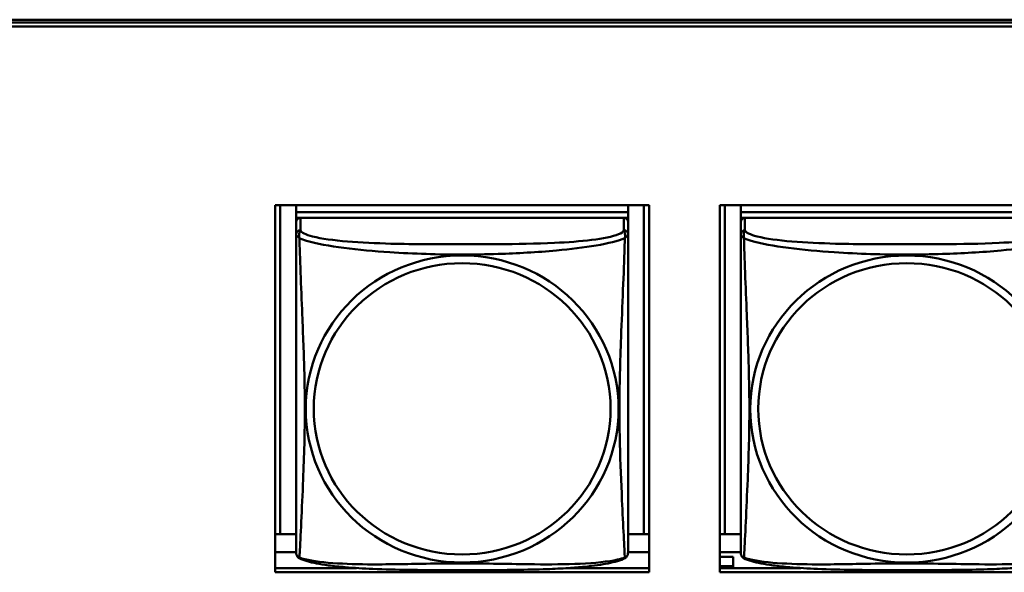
# Model space of a CAD drawing. Header units: inches. Extents: x 0.8 to 72.9, y -7.8 to 49.3.
# Tile 153 of 256: x 50.2 to 51.6, y 15.2 to 16. Entities that reach past the tile are written whole.
import ezdxf

# ---------------------------------------------------------------- set-up
doc = ezdxf.new("R2010")
doc.units = ezdxf.units.IN
doc.header["$MEASUREMENT"] = 0
doc.layers.add('Visible Edges(ROSSANSI)', color=7, linetype='Continuous', lineweight=50)
doc.layers.add('Visible Tangent Edges(ROSSANSI)', color=7, linetype='Continuous', lineweight=50)

msp = doc.modelspace()

# ---------------------------------------------------------------- linework, layer by layer
at = {"layer": 'Visible Edges(ROSSANSI)'}
for p, q in [((35.8647, 15.9996), (53.2398, 15.9996)), ((35.8647, 15.9958), (53.2398, 15.9958)), ((53.2398, 15.9898), (35.8647, 15.9898)), ((50.5961, 15.2126), (50.5961, 15.7353)), ((50.5961, 15.7353), (51.1286, 15.7353)), ((50.6033, 15.2668), (50.6033, 15.7353)), ((50.626, 15.7353), (50.626, 15.7256)), ((50.626, 15.7115), (50.626, 15.7353)), ((51.0984, 15.7353), (51.0984, 15.7256)), ((51.121, 15.7353), (51.121, 15.2668)), ((51.1286, 15.7353), (51.1286, 15.2126)), ((51.2291, 15.2126), (51.2291, 15.7353)), ((51.2291, 15.7353), (51.7616, 15.7353)), ((51.2363, 15.2668), (51.2363, 15.7353)), ((51.259, 15.7353), (51.259, 15.7256)), ((51.259, 15.7115), (51.259, 15.7353)), ((51.0984, 15.7256), (50.626, 15.7256)), ((50.626, 15.7256), (50.626, 15.7173)), ((50.626, 15.7256), (50.626, 15.7256)), ((50.626, 15.7256), (51.0984, 15.7256)), ((50.626, 15.7116), (50.626, 15.7173)), ((50.626, 15.7173), (50.6318, 15.7173)), ((51.0925, 15.7173), (50.6319, 15.7173)), ((51.0926, 15.7173), (51.0984, 15.7173)), ((51.0984, 15.7256), (51.0984, 15.7173)), ((51.0984, 15.7256), (51.0984, 15.7256)), ((51.0984, 15.7173), (51.0984, 15.7116)), ((51.7314, 15.7255), (51.259, 15.7256)), ((51.259, 15.7256), (51.259, 15.7173)), ((51.259, 15.7256), (51.259, 15.7256)), ((51.259, 15.7256), (51.7314, 15.7255)), ((51.259, 15.7116), (51.259, 15.7173)), ((51.259, 15.7173), (51.2648, 15.7173)), ((51.7255, 15.7173), (51.2649, 15.7173)), ((50.626, 15.7115), (50.6259, 15.2593)), ((51.0984, 15.6939), (51.0984, 15.7115)), ((51.259, 15.7115), (51.2589, 15.2593)), ((51.0984, 15.6939), (51.0984, 15.6939)), ((50.6259, 15.289), (50.6259, 15.2617)), ((51.2589, 15.289), (51.2589, 15.2617)), ((50.6033, 15.2668), (50.5961, 15.2671)), ((50.6259, 15.2668), (50.6033, 15.2668)), ((50.6259, 15.2617), (50.6259, 15.2593)), ((50.6259, 15.2416), (50.6259, 15.2593)), ((51.121, 15.2668), (51.0984, 15.2668)), ((51.121, 15.2668), (51.1286, 15.2671)), ((51.2363, 15.2668), (51.2291, 15.2671)), ((51.2589, 15.2668), (51.2363, 15.2668)), ((51.2589, 15.2617), (51.2589, 15.2593)), ((51.2589, 15.2416), (51.2589, 15.2593)), ((50.6259, 15.2411), (50.5961, 15.2411)), ((50.6259, 15.2416), (50.6259, 15.2416)), ((51.1286, 15.2411), (51.0984, 15.2411)), ((51.2589, 15.2411), (51.2291, 15.2411)), ((51.2589, 15.2416), (51.2589, 15.2416)), ((51.2481, 15.2346), (51.2291, 15.2346)), ((51.2481, 15.2346), (51.2481, 15.2212)), ((50.5961, 15.2186), (50.7117, 15.2186)), ((51.1286, 15.2126), (50.5961, 15.2126)), ((51.0127, 15.2186), (51.1286, 15.2186)), ((51.2291, 15.2212), (51.2481, 15.2212)), ((51.2291, 15.2186), (51.3445, 15.2186)), ((51.7616, 15.2126), (51.2291, 15.2126)), ((51.2481, 15.2212), (51.2481, 15.2186))]:
    msp.add_line(p, q, dxfattribs=at)
for centre, major_axis, start_param, end_param in [((50.6319, 15.7115), (-0.00591, 0), 4.712366, 6.283162), ((51.0925, 15.7115), (0.00591, 0), 6.283162, 7.853958), ((51.2649, 15.7115), (-0.00591, 0), 4.712366, 6.283162)]:
    msp.add_ellipse(centre, major_axis=major_axis, ratio=0.981793, start_param=start_param, end_param=end_param, dxfattribs=at)
for points, knots in [([(51.0984, 15.6939), (51.0984, 15.6918), (51.0984, 15.6883), (51.0984, 15.679), (51.0984, 15.673), (51.0984, 15.6581), (51.0984, 15.6491), (51.0984, 15.6335), (51.0984, 15.6271), (51.0984, 15.6128), (51.0984, 15.6049), (51.0984, 15.5868), (51.0984, 15.5765), (51.0984, 15.5515), (51.0984, 15.5368), (51.0984, 15.5043), (51.0984, 15.4864), (51.0984, 15.4506), (51.0984, 15.4328), (51.0984, 15.3972), (51.0984, 15.3796), (51.0984, 15.3534), (51.0984, 15.3447), (51.0984, 15.3218), (51.0984, 15.3078), (51.0984, 15.2873), (51.0984, 15.2799), (51.0984, 15.2682), (51.0984, 15.2635), (51.0984, 15.2559), (51.0984, 15.2528), (51.0984, 15.2479), (51.0984, 15.2459), (51.0984, 15.2433), (51.0984, 15.2424), (51.0984, 15.2415), (51.0984, 15.2413), (51.0984, 15.241), (51.0984, 15.241), (51.0984, 15.2409), (51.0984, 15.2409), (51.0984, 15.2409), (51.0984, 15.2409), (51.0984, 15.2409), (51.0984, 15.2409), (51.0984, 15.2409), (51.0984, 15.2409), (51.0984, 15.2409), (51.0984, 15.2409), (51.0984, 15.2408), (51.0984, 15.2408), (51.0984, 15.2408), (51.0984, 15.2408), (51.0984, 15.2408), (51.0984, 15.2408), (51.0984, 15.2407), (51.0984, 15.2407), (51.0984, 15.2406), (51.0992, 15.2446), (51.0982, 15.2387)], [-1.737343, -1.737343, -1.737343, -1.737343, -1.672944, -1.672944, -1.604422, -1.604422, -1.52499, -1.52499, -1.474054, -1.474054, -1.413069, -1.413069, -1.334757, -1.334757, -1.223483, -1.223483, -1.085035, -1.085035, -0.946588, -0.946588, -0.80814, -0.80814, -0.738916, -0.738916, -0.621545, -0.621545, -0.551982, -0.551982, -0.498632, -0.498632, -0.453561, -0.453561, -0.41439, -0.41439, -0.383629, -0.383629, -0.368248, -0.368248, -0.360558, -0.360558, -0.356713, -0.356713, -0.35479, -0.35479, -0.353829, -0.353829, -0.353348, -0.353348, -0.353108, -0.353108, -0.353059, -0.353059, -0.352994, -0.352994, -0.352945, -0.352945, -0.352913, -0.352913, -0.352868, -0.352868, -0.352868, -0.352868]), ([(50.6259, 15.2416), (50.6259, 15.2415), (50.6259, 15.2414), (50.6259, 15.2413), (50.6259, 15.2412), (50.6259, 15.2411), (50.6259, 15.2411), (50.6259, 15.241), (50.6259, 15.241), (50.6259, 15.2409), (50.6259, 15.2409), (50.6259, 15.2409), (50.6259, 15.2409), (50.6259, 15.2409), (50.6259, 15.2409), (50.6259, 15.2409), (50.6259, 15.2409), (50.6259, 15.2409), (50.6259, 15.2409), (50.6259, 15.2408), (50.6259, 15.2408), (50.6259, 15.2408), (50.6259, 15.2408), (50.6259, 15.2408), (50.6259, 15.2408), (50.6259, 15.2407), (50.6259, 15.2407), (50.6259, 15.2406), (50.6253, 15.2437), (50.6261, 15.2387)], [-1.737338, -1.737338, -1.737338, -1.737338, -1.7319152, -1.7319152, -1.7264924, -1.7264924, -1.72106959, -1.72106959, -1.71564679, -1.71564679, -1.71293539, -1.71293539, -1.71157969, -1.71157969, -1.71090184, -1.71090184, -1.71056291, -1.71056291, -1.71045007, -1.71045007, -1.71040727, -1.71040727, -1.71034618, -1.71034618, -1.71029647, -1.71029647, -1.71026337, -1.71026337, -1.71022399, -1.71022399, -1.71022399, -1.71022399]), ([(51.2589, 15.2416), (51.2589, 15.2415), (51.2589, 15.2414), (51.2589, 15.2413), (51.2589, 15.2412), (51.2589, 15.2411), (51.2589, 15.241), (51.2589, 15.241), (51.2589, 15.2409), (51.2589, 15.2409), (51.2589, 15.2409), (51.2589, 15.2409), (51.2589, 15.2409), (51.2589, 15.2409), (51.2589, 15.2409), (51.2589, 15.2409), (51.2589, 15.2409), (51.2589, 15.2409), (51.2589, 15.2408), (51.2589, 15.2408), (51.2589, 15.2408), (51.2589, 15.2408), (51.2589, 15.2408), (51.2589, 15.2408), (51.2589, 15.2408), (51.2589, 15.2407), (51.2589, 15.2407), (51.2589, 15.2405), (51.2583, 15.2437), (51.2591, 15.2387)], [-1.737338, -1.737338, -1.737338, -1.737338, -1.7319152, -1.7319152, -1.7264924, -1.7264924, -1.72106959, -1.72106959, -1.71564679, -1.71564679, -1.71293539, -1.71293539, -1.71157969, -1.71157969, -1.71090184, -1.71090184, -1.71056291, -1.71056291, -1.71045007, -1.71045007, -1.71040727, -1.71040727, -1.71034618, -1.71034618, -1.71029647, -1.71029647, -1.71026337, -1.71026337, -1.71022399, -1.71022399, -1.71022399, -1.71022399]), ([(50.6301, 15.2328), (50.6296, 15.2331), (50.6291, 15.2335), (50.6282, 15.2343), (50.6278, 15.2347), (50.6272, 15.2356), (50.6269, 15.2361), (50.6266, 15.2369), (50.6264, 15.2373), (50.6262, 15.2381), (50.6262, 15.2384), (50.6261, 15.2387)], [0.02273801, 0.02273801, 0.02273801, 0.02273801, 0.02955005, 0.02955005, 0.03636208, 0.03636208, 0.04317412, 0.04317412, 0.04998616, 0.04998616, 0.05679819, 0.05679819, 0.05679819, 0.05679819]), ([(51.0942, 15.2328), (51.0908, 15.231), (51.0873, 15.2297), (51.0793, 15.2273), (51.0748, 15.2263), (51.0654, 15.2244), (51.0604, 15.2236), (51.0492, 15.222), (51.043, 15.2212), (51.0291, 15.2198), (51.0214, 15.2192), (51.0035, 15.218), (50.9933, 15.2175), (50.9684, 15.2166), (50.9537, 15.2163), (50.922, 15.2158), (50.905, 15.2157), (50.871, 15.2156), (50.854, 15.2156), (50.82, 15.2157), (50.803, 15.2158), (50.7689, 15.2163), (50.7518, 15.2167), (50.7216, 15.218), (50.7084, 15.2188), (50.6875, 15.2206), (50.6794, 15.2214), (50.6658, 15.2233), (50.6601, 15.2242), (50.65, 15.2262), (50.6456, 15.2272), (50.6374, 15.2296), (50.6337, 15.231), (50.6301, 15.2328)], [-1.678204, -1.678204, -1.678204, -1.678204, -1.629816, -1.629816, -1.580861, -1.580861, -1.532582, -1.532582, -1.479316, -1.479316, -1.416961, -1.416961, -1.337798, -1.337798, -1.226353, -1.226353, -1.09702, -1.09702, -0.967687, -0.967687, -0.838354, -0.838354, -0.709021, -0.709021, -0.60577, -0.60577, -0.53827, -0.53827, -0.483941, -0.483941, -0.435529, -0.435529, -0.384876, -0.384876, -0.384876, -0.384876]), ([(51.0942, 15.2328), (51.0947, 15.2331), (51.0953, 15.2335), (51.0962, 15.2343), (51.0965, 15.2347), (51.0972, 15.2356), (51.0974, 15.2361), (51.0978, 15.2369), (51.0979, 15.2373), (51.0981, 15.238), (51.0982, 15.2384), (51.0982, 15.2387)], [0.0227374, 0.0227374, 0.0227374, 0.0227374, 0.02954725, 0.02954725, 0.03635709, 0.03635709, 0.04316693, 0.04316693, 0.04997677, 0.04997677, 0.05678661, 0.05678661, 0.05678661, 0.05678661]), ([(51.2631, 15.2328), (51.2626, 15.2331), (51.2621, 15.2335), (51.2612, 15.2343), (51.2608, 15.2347), (51.2602, 15.2356), (51.2599, 15.2361), (51.2596, 15.2369), (51.2594, 15.2373), (51.2592, 15.238), (51.2592, 15.2384), (51.2591, 15.2387)], [0.02273801, 0.02273801, 0.02273801, 0.02273801, 0.02955005, 0.02955005, 0.03636208, 0.03636208, 0.04317412, 0.04317412, 0.04998616, 0.04998616, 0.05679819, 0.05679819, 0.05679819, 0.05679819]), ([(51.7272, 15.2328), (51.7238, 15.231), (51.7203, 15.2297), (51.7123, 15.2273), (51.7078, 15.2263), (51.6984, 15.2244), (51.6934, 15.2235), (51.6822, 15.222), (51.676, 15.2212), (51.6621, 15.2198), (51.6544, 15.2192), (51.6365, 15.218), (51.6263, 15.2175), (51.6014, 15.2166), (51.5867, 15.2162), (51.555, 15.2158), (51.538, 15.2157), (51.504, 15.2156), (51.487, 15.2156), (51.453, 15.2157), (51.436, 15.2158), (51.4019, 15.2163), (51.3848, 15.2167), (51.3546, 15.218), (51.3414, 15.2187), (51.3205, 15.2206), (51.3124, 15.2214), (51.2988, 15.2233), (51.2931, 15.2242), (51.283, 15.2262), (51.2786, 15.2272), (51.2704, 15.2296), (51.2667, 15.2309), (51.2631, 15.2328)], [-1.678204, -1.678204, -1.678204, -1.678204, -1.629816, -1.629816, -1.580861, -1.580861, -1.532582, -1.532582, -1.479316, -1.479316, -1.416961, -1.416961, -1.337798, -1.337798, -1.226353, -1.226353, -1.09702, -1.09702, -0.967687, -0.967687, -0.838354, -0.838354, -0.709021, -0.709021, -0.60577, -0.60577, -0.53827, -0.53827, -0.483941, -0.483941, -0.435529, -0.435529, -0.384876, -0.384876, -0.384876, -0.384876])]:
    msp.add_open_spline(points, degree=3, knots=knots, dxfattribs=at)
at = {"layer": 'Visible Tangent Edges(ROSSANSI)'}
for p, q in [((50.6319, 15.6997), (50.6319, 15.7173)), ((51.0925, 15.7173), (51.0925, 15.6997)), ((51.2649, 15.6997), (51.2649, 15.7173)), ((50.626, 15.7115), (50.626, 15.6939)), ((51.259, 15.7115), (51.259, 15.6939))]:
    msp.add_line(p, q, dxfattribs=at)
for centre, major_axis, start_param, end_param in [((50.6319, 15.6939), (-0.00591, 0), 4.712366, 6.283162), ((51.0925, 15.6939), (0.00591, 0), 6.283162, 7.853958), ((51.2649, 15.6939), (-0.00591, 0), 4.712366, 6.283162)]:
    msp.add_ellipse(centre, major_axis=major_axis, ratio=0.981793, start_param=start_param, end_param=end_param, dxfattribs=at)
for centre, major_axis in [((50.8622, 15.4452), (0.2227, 0)), ((51.4952, 15.4451), (0.2227, 0)), ((50.8622, 15.4454), (0.2113, 0)), ((51.4952, 15.4454), (0.2113, 0))]:
    msp.add_ellipse(centre, major_axis=major_axis, ratio=0.981793, dxfattribs=at)
for points, knots in [([(50.626, 15.6939), (50.626, 15.6913), (50.626, 15.6867), (50.626, 15.6806), (50.6259, 15.6693), (50.6259, 15.6529), (50.6259, 15.6351), (50.6259, 15.6172), (50.6259, 15.598), (50.6259, 15.5789), (50.6259, 15.5517), (50.6259, 15.5245), (50.6259, 15.4978), (50.6259, 15.4811), (50.6259, 15.4644), (50.6259, 15.4478), (50.6259, 15.4146), (50.6259, 15.3814), (50.6259, 15.3491), (50.6259, 15.309), (50.6259, 15.2686), (50.6259, 15.2499), (50.6259, 15.2426), (50.6259, 15.2394), (50.6259, 15.2416)], [0.325731, 0.325731, 0.325731, 0.325731, 0.404774, 0.404774, 0.404774, 0.550532, 0.550532, 0.550532, 0.69629, 0.69629, 0.69629, 0.902598, 0.902598, 0.902598, 1.03154, 1.03154, 1.03154, 1.289425, 1.289425, 1.289425, 1.610774, 1.610774, 1.610774, 1.73735, 1.73735, 1.73735, 1.73735]), ([(50.626, 15.6939), (50.626, 15.6936), (50.626, 15.6933), (50.626, 15.6929), (50.6261, 15.6927), (50.6262, 15.6924), (50.6263, 15.6923), (50.6264, 15.6921), (50.6265, 15.692), (50.6267, 15.6917), (50.6269, 15.6916), (50.6275, 15.691), (50.6279, 15.6906), (50.6291, 15.6897), (50.6297, 15.6892), (50.6305, 15.6886)], [-0.0844808, -0.0844808, -0.0844808, -0.0844808, -0.06943799, -0.06943799, -0.05587828, -0.05587828, -0.04740346, -0.04740346, -0.04210669, -0.04210669, -0.03151317, -0.03151317, -0.01456352, -0.01456352, 0.00026741, 0.00026741, 0.00026741, 0.00026741]), ([(50.6305, 15.6886), (50.6303, 15.6897), (50.6302, 15.6907), (50.6301, 15.6927), (50.6301, 15.6936), (50.6303, 15.6949), (50.6304, 15.6954), (50.6306, 15.696), (50.6306, 15.6962), (50.6308, 15.6967), (50.6309, 15.697), (50.6312, 15.6977), (50.6313, 15.6981), (50.6316, 15.6989), (50.6318, 15.6993), (50.6319, 15.6997)], [-0.00026741, -0.00026741, -0.00026741, -0.00026741, 0.01456352, 0.01456352, 0.03151317, 0.03151317, 0.04210669, 0.04210669, 0.04740346, 0.04740346, 0.05587828, 0.05587828, 0.06943799, 0.06943799, 0.0844808, 0.0844808, 0.0844808, 0.0844808]), ([(50.6305, 15.6886), (50.6333, 15.6873), (50.6368, 15.686), (50.6408, 15.6848), (50.6684, 15.6765), (50.7155, 15.6713), (50.759, 15.6685), (50.7939, 15.6661), (50.8281, 15.6651), (50.8622, 15.6651), (50.8792, 15.6651), (50.8963, 15.6654), (50.9134, 15.6659), (50.9409, 15.6668), (50.9691, 15.6684), (50.9967, 15.6709), (51.0163, 15.6727), (51.0356, 15.675), (51.0529, 15.678), (51.0701, 15.6809), (51.085, 15.6846), (51.0939, 15.6886)], [-1.657319, -1.657319, -1.657319, -1.657319, -1.610774, -1.610774, -1.610774, -1.289425, -1.289425, -1.289425, -1.03154, -1.03154, -1.03154, -0.902598, -0.902598, -0.902598, -0.69629, -0.69629, -0.69629, -0.550532, -0.550532, -0.550532, -0.405761, -0.405761, -0.405761, -0.405761]), ([(50.6305, 15.2337), (50.6306, 15.2353), (50.6307, 15.2376), (50.6309, 15.2404), (50.632, 15.2603), (50.6341, 15.3034), (50.6358, 15.3449), (50.6372, 15.3782), (50.6382, 15.4117), (50.6382, 15.4452), (50.6382, 15.4619), (50.6379, 15.4787), (50.6375, 15.4957), (50.6368, 15.5229), (50.6357, 15.551), (50.6345, 15.5795), (50.6337, 15.5997), (50.6329, 15.6202), (50.6321, 15.6394), (50.6314, 15.6585), (50.6308, 15.6762), (50.6305, 15.6886)], [-1.657319, -1.657319, -1.657319, -1.657319, -1.610774, -1.610774, -1.610774, -1.289425, -1.289425, -1.289425, -1.03154, -1.03154, -1.03154, -0.902598, -0.902598, -0.902598, -0.69629, -0.69629, -0.69629, -0.550532, -0.550532, -0.550532, -0.405761, -0.405761, -0.405761, -0.405761]), ([(51.0925, 15.6997), (51.0919, 15.6977), (51.0892, 15.6957), (51.0848, 15.6939), (51.0767, 15.6906), (51.0628, 15.6879), (51.0466, 15.6859), (51.0305, 15.6839), (51.0123, 15.6826), (50.9937, 15.6817), (50.9673, 15.6805), (50.94, 15.68), (50.9129, 15.6799), (50.896, 15.6797), (50.8791, 15.6797), (50.8622, 15.6797), (50.8283, 15.6797), (50.7945, 15.6798), (50.7608, 15.6806), (50.7188, 15.6817), (50.6748, 15.6844), (50.6493, 15.6909), (50.6392, 15.6934), (50.6328, 15.6965), (50.6319, 15.6997)], [0.325731, 0.325731, 0.325731, 0.325731, 0.404774, 0.404774, 0.404774, 0.550532, 0.550532, 0.550532, 0.69629, 0.69629, 0.69629, 0.902598, 0.902598, 0.902598, 1.03154, 1.03154, 1.03154, 1.289425, 1.289425, 1.289425, 1.610774, 1.610774, 1.610774, 1.73735, 1.73735, 1.73735, 1.73735]), ([(51.0939, 15.6886), (51.0937, 15.6846), (51.0936, 15.68), (51.0935, 15.6751), (51.0924, 15.6407), (51.0902, 15.5915), (51.0885, 15.5475), (51.0872, 15.5123), (51.0862, 15.4786), (51.0862, 15.4452), (51.0862, 15.4285), (51.0864, 15.4118), (51.0868, 15.395), (51.0875, 15.3683), (51.0886, 15.3411), (51.0898, 15.3153), (51.0906, 15.2971), (51.0915, 15.2796), (51.0922, 15.2649), (51.0929, 15.2503), (51.0935, 15.2386), (51.0938, 15.2336)], [-1.657319, -1.657319, -1.657319, -1.657319, -1.610774, -1.610774, -1.610774, -1.289425, -1.289425, -1.289425, -1.03154, -1.03154, -1.03154, -0.902598, -0.902598, -0.902598, -0.69629, -0.69629, -0.69629, -0.550532, -0.550532, -0.550532, -0.405761, -0.405761, -0.405761, -0.405761]), ([(51.0925, 15.6997), (51.0926, 15.6993), (51.0927, 15.6989), (51.093, 15.6981), (51.0932, 15.6977), (51.0934, 15.697), (51.0935, 15.6967), (51.0937, 15.6962), (51.0938, 15.696), (51.0939, 15.6954), (51.094, 15.6949), (51.0942, 15.6936), (51.0943, 15.6927), (51.0942, 15.6907), (51.0941, 15.6897), (51.0939, 15.6886)], [-0.0844808, -0.0844808, -0.0844808, -0.0844808, -0.06943799, -0.06943799, -0.05587828, -0.05587828, -0.04740346, -0.04740346, -0.04210669, -0.04210669, -0.03151317, -0.03151317, -0.01456352, -0.01456352, 0.00026741, 0.00026741, 0.00026741, 0.00026741]), ([(51.0939, 15.6886), (51.0946, 15.6892), (51.0953, 15.6897), (51.0964, 15.6906), (51.0969, 15.691), (51.0975, 15.6915), (51.0976, 15.6917), (51.0979, 15.692), (51.0979, 15.6921), (51.0981, 15.6923), (51.0981, 15.6924), (51.0983, 15.6927), (51.0983, 15.6929), (51.0984, 15.6933), (51.0984, 15.6936), (51.0984, 15.6939)], [-0.00026741, -0.00026741, -0.00026741, -0.00026741, 0.01456352, 0.01456352, 0.03151317, 0.03151317, 0.04210669, 0.04210669, 0.04740346, 0.04740346, 0.05587828, 0.05587828, 0.06943799, 0.06943799, 0.08447444, 0.08447444, 0.08447444, 0.08447444]), ([(51.259, 15.6939), (51.259, 15.6913), (51.259, 15.6867), (51.259, 15.6806), (51.2589, 15.6693), (51.2589, 15.6529), (51.2589, 15.635), (51.2589, 15.6172), (51.2589, 15.598), (51.2589, 15.5789), (51.2589, 15.5517), (51.2589, 15.5245), (51.2589, 15.4978), (51.2589, 15.481), (51.2589, 15.4644), (51.2589, 15.4478), (51.2589, 15.4146), (51.2589, 15.3814), (51.2589, 15.3491), (51.2589, 15.309), (51.2589, 15.2686), (51.2589, 15.2499), (51.2589, 15.2426), (51.2589, 15.2394), (51.2589, 15.2416)], [0.325731, 0.325731, 0.325731, 0.325731, 0.404774, 0.404774, 0.404774, 0.550532, 0.550532, 0.550532, 0.69629, 0.69629, 0.69629, 0.902598, 0.902598, 0.902598, 1.03154, 1.03154, 1.03154, 1.289425, 1.289425, 1.289425, 1.610774, 1.610774, 1.610774, 1.73735, 1.73735, 1.73735, 1.73735]), ([(51.259, 15.6939), (51.259, 15.6936), (51.259, 15.6933), (51.259, 15.6929), (51.2591, 15.6927), (51.2592, 15.6924), (51.2593, 15.6923), (51.2594, 15.6921), (51.2595, 15.692), (51.2597, 15.6917), (51.2599, 15.6915), (51.2605, 15.691), (51.2609, 15.6906), (51.2621, 15.6897), (51.2627, 15.6892), (51.2635, 15.6886)], [-0.0844808, -0.0844808, -0.0844808, -0.0844808, -0.06943799, -0.06943799, -0.05587828, -0.05587828, -0.04740346, -0.04740346, -0.04210669, -0.04210669, -0.03151317, -0.03151317, -0.01456352, -0.01456352, 0.00026741, 0.00026741, 0.00026741, 0.00026741]), ([(51.2635, 15.6886), (51.2633, 15.6897), (51.2632, 15.6907), (51.2631, 15.6927), (51.2631, 15.6936), (51.2633, 15.6949), (51.2634, 15.6954), (51.2636, 15.696), (51.2636, 15.6962), (51.2638, 15.6967), (51.2639, 15.697), (51.2642, 15.6977), (51.2643, 15.6981), (51.2646, 15.6989), (51.2648, 15.6993), (51.2649, 15.6997)], [-0.00026741, -0.00026741, -0.00026741, -0.00026741, 0.01456352, 0.01456352, 0.03151317, 0.03151317, 0.04210669, 0.04210669, 0.04740346, 0.04740346, 0.05587828, 0.05587828, 0.06943799, 0.06943799, 0.0844808, 0.0844808, 0.0844808, 0.0844808]), ([(51.2635, 15.6886), (51.2663, 15.6873), (51.2698, 15.686), (51.2738, 15.6848), (51.3014, 15.6765), (51.3485, 15.6713), (51.392, 15.6684), (51.4269, 15.6661), (51.4611, 15.6651), (51.4952, 15.6651), (51.5122, 15.6651), (51.5293, 15.6654), (51.5464, 15.6659), (51.5739, 15.6668), (51.6021, 15.6684), (51.6297, 15.6709), (51.6493, 15.6727), (51.6686, 15.675), (51.6859, 15.678), (51.7031, 15.6809), (51.718, 15.6845), (51.7269, 15.6886)], [-1.657319, -1.657319, -1.657319, -1.657319, -1.610774, -1.610774, -1.610774, -1.289425, -1.289425, -1.289425, -1.03154, -1.03154, -1.03154, -0.902598, -0.902598, -0.902598, -0.69629, -0.69629, -0.69629, -0.550532, -0.550532, -0.550532, -0.405761, -0.405761, -0.405761, -0.405761]), ([(51.2635, 15.2336), (51.2636, 15.2352), (51.2637, 15.2375), (51.2639, 15.2404), (51.265, 15.2603), (51.2671, 15.3034), (51.2688, 15.3449), (51.2702, 15.3782), (51.2712, 15.4117), (51.2712, 15.4452), (51.2712, 15.4619), (51.2709, 15.4787), (51.2705, 15.4957), (51.2698, 15.5229), (51.2687, 15.551), (51.2675, 15.5795), (51.2667, 15.5997), (51.2659, 15.6202), (51.2651, 15.6394), (51.2644, 15.6585), (51.2638, 15.6762), (51.2635, 15.6886)], [-1.657319, -1.657319, -1.657319, -1.657319, -1.610774, -1.610774, -1.610774, -1.289425, -1.289425, -1.289425, -1.03154, -1.03154, -1.03154, -0.902598, -0.902598, -0.902598, -0.69629, -0.69629, -0.69629, -0.550532, -0.550532, -0.550532, -0.405761, -0.405761, -0.405761, -0.405761]), ([(51.7255, 15.6996), (51.7249, 15.6977), (51.7222, 15.6957), (51.7178, 15.6939), (51.7097, 15.6906), (51.6958, 15.6879), (51.6796, 15.6859), (51.6635, 15.6839), (51.6453, 15.6826), (51.6267, 15.6817), (51.6003, 15.6804), (51.573, 15.68), (51.5459, 15.6798), (51.529, 15.6797), (51.5121, 15.6797), (51.4952, 15.6797), (51.4613, 15.6797), (51.4275, 15.6797), (51.3938, 15.6806), (51.3518, 15.6817), (51.3078, 15.6844), (51.2823, 15.6909), (51.2722, 15.6934), (51.2658, 15.6965), (51.2649, 15.6997)], [0.325731, 0.325731, 0.325731, 0.325731, 0.404774, 0.404774, 0.404774, 0.550532, 0.550532, 0.550532, 0.69629, 0.69629, 0.69629, 0.902598, 0.902598, 0.902598, 1.03154, 1.03154, 1.03154, 1.289425, 1.289425, 1.289425, 1.610774, 1.610774, 1.610774, 1.73735, 1.73735, 1.73735, 1.73735]), ([(50.6305, 15.2337), (50.6297, 15.2338), (50.6291, 15.2341), (50.6279, 15.2349), (50.6275, 15.2354), (50.6269, 15.2363), (50.6267, 15.2367), (50.6265, 15.2373), (50.6264, 15.2375), (50.6263, 15.238), (50.6262, 15.2383), (50.6261, 15.2386), (50.6261, 15.2387), (50.6261, 15.2387)], [-0.00026741, -0.00026741, -0.00026741, -0.00026741, 0.01456352, 0.01456352, 0.03151317, 0.03151317, 0.04210669, 0.04210669, 0.04740346, 0.04740346, 0.05587828, 0.05587828, 0.05679819, 0.05679819, 0.05679819, 0.05679819]), ([(50.6301, 15.2328), (50.6301, 15.2328), (50.6301, 15.2329), (50.6302, 15.2331), (50.6303, 15.2333), (50.6305, 15.2337)], [-0.02273801, -0.02273801, -0.02273801, -0.02273801, -0.01456352, -0.01456352, 0.00026741, 0.00026741, 0.00026741, 0.00026741]), ([(51.0938, 15.2336), (51.091, 15.2326), (51.0875, 15.2316), (51.0835, 15.2307), (51.0559, 15.2245), (51.0089, 15.2235), (50.9654, 15.224), (50.9304, 15.2243), (50.8962, 15.2253), (50.8622, 15.2253), (50.8451, 15.2253), (50.8281, 15.2251), (50.8109, 15.2248), (50.7834, 15.2244), (50.7553, 15.2237), (50.7276, 15.2239), (50.7081, 15.2241), (50.6887, 15.2248), (50.6714, 15.2263), (50.6543, 15.2278), (50.6393, 15.2303), (50.6305, 15.2337)], [-1.657319, -1.657319, -1.657319, -1.657319, -1.610774, -1.610774, -1.610774, -1.289425, -1.289425, -1.289425, -1.03154, -1.03154, -1.03154, -0.902598, -0.902598, -0.902598, -0.69629, -0.69629, -0.69629, -0.550532, -0.550532, -0.550532, -0.405761, -0.405761, -0.405761, -0.405761]), ([(51.0982, 15.2387), (51.0982, 15.2387), (51.0982, 15.2386), (51.0981, 15.2383), (51.0981, 15.238), (51.0979, 15.2374), (51.0979, 15.2373), (51.0976, 15.2367), (51.0975, 15.2363), (51.0969, 15.2354), (51.0964, 15.2349), (51.0952, 15.2341), (51.0946, 15.2338), (51.0938, 15.2336)], [-0.05678661, -0.05678661, -0.05678661, -0.05678661, -0.05587828, -0.05587828, -0.04740346, -0.04740346, -0.04210669, -0.04210669, -0.03151317, -0.03151317, -0.01456352, -0.01456352, 0.00026741, 0.00026741, 0.00026741, 0.00026741]), ([(51.0938, 15.2336), (51.094, 15.2333), (51.0942, 15.2331), (51.0942, 15.2329), (51.0942, 15.2328), (51.0942, 15.2328)], [-0.00026741, -0.00026741, -0.00026741, -0.00026741, 0.01456352, 0.01456352, 0.0227374, 0.0227374, 0.0227374, 0.0227374]), ([(51.2635, 15.2336), (51.2627, 15.2338), (51.2621, 15.2341), (51.2609, 15.2349), (51.2605, 15.2354), (51.2599, 15.2363), (51.2597, 15.2367), (51.2595, 15.2373), (51.2594, 15.2374), (51.2593, 15.238), (51.2592, 15.2383), (51.2591, 15.2386), (51.2591, 15.2387), (51.2591, 15.2387)], [-0.00026741, -0.00026741, -0.00026741, -0.00026741, 0.01456352, 0.01456352, 0.03151317, 0.03151317, 0.04210669, 0.04210669, 0.04740346, 0.04740346, 0.05587828, 0.05587828, 0.05679819, 0.05679819, 0.05679819, 0.05679819]), ([(51.2631, 15.2328), (51.2631, 15.2328), (51.2631, 15.2328), (51.2632, 15.233), (51.2633, 15.2333), (51.2635, 15.2336)], [-0.02273801, -0.02273801, -0.02273801, -0.02273801, -0.01456352, -0.01456352, 0.00026741, 0.00026741, 0.00026741, 0.00026741]), ([(51.7268, 15.2336), (51.724, 15.2326), (51.7205, 15.2316), (51.7165, 15.2307), (51.6889, 15.2244), (51.6419, 15.2235), (51.5984, 15.224), (51.5634, 15.2243), (51.5292, 15.2253), (51.4952, 15.2253), (51.4781, 15.2253), (51.4611, 15.2251), (51.4439, 15.2248), (51.4164, 15.2243), (51.3883, 15.2237), (51.3606, 15.2239), (51.3411, 15.2241), (51.3217, 15.2247), (51.3044, 15.2263), (51.2873, 15.2278), (51.2723, 15.2303), (51.2635, 15.2336)], [-1.657319, -1.657319, -1.657319, -1.657319, -1.610774, -1.610774, -1.610774, -1.289425, -1.289425, -1.289425, -1.03154, -1.03154, -1.03154, -0.902598, -0.902598, -0.902598, -0.69629, -0.69629, -0.69629, -0.550532, -0.550532, -0.550532, -0.405761, -0.405761, -0.405761, -0.405761])]:
    msp.add_open_spline(points, degree=3, knots=knots, dxfattribs=at)
for points in [[(50.6259, 15.2416), (50.6259, 15.2416), (50.6259, 15.2416), (50.6259, 15.2416)], [(51.2589, 15.2416), (51.2589, 15.2416), (51.2589, 15.2416), (51.2589, 15.2416)]]:
    msp.add_open_spline(points, degree=3, dxfattribs=at)

doc.saveas('drawing.dxf')
